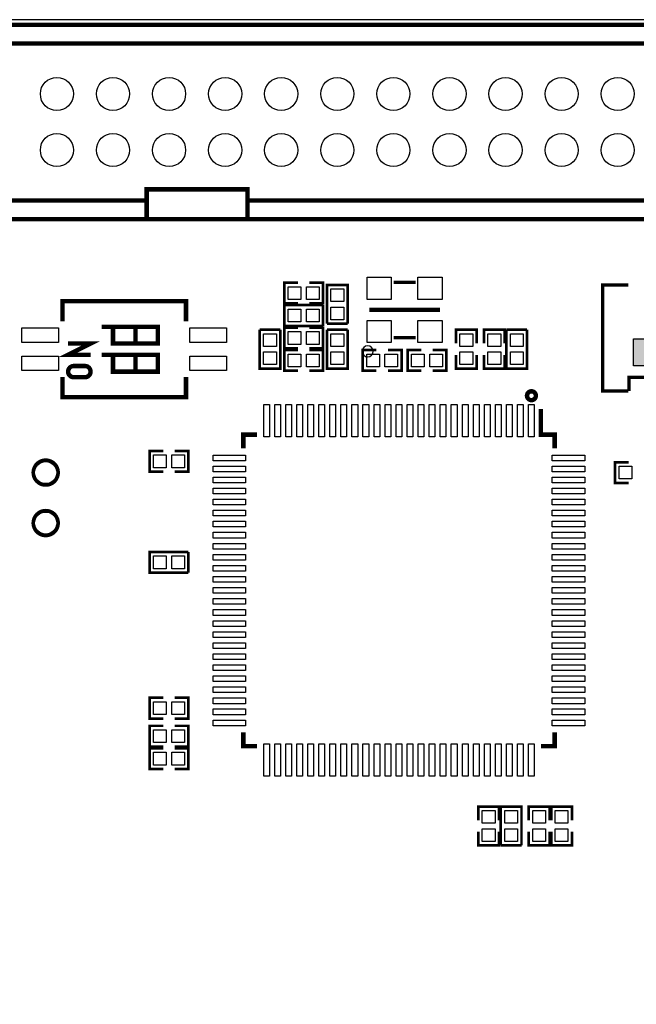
# Model space of a CAD drawing. Extents: x 0 to 145, y 0 to 99.
# Tile 10 of 17: x 65 to 93, y 53 to 98. Entities that reach past the tile are written whole.
import ezdxf

# ---------------------------------------------------------------- set-up
doc = ezdxf.new("R2010")
doc.units = 0
doc.header["$MEASUREMENT"] = 0
doc.layers.get('0').update_dxf_attribs({"linetype": 'CONTINUOUS'})
for name, color, linetype in [('OUTLINE', 7, 'CONTINUOUS'), ('SILKSCREEN_TOP', 7, 'CONTINUOUS'), ('SOLDERMASK_BOTTOM', 231, 'CONTINUOUS'), ('SOLDERMASK_TOP', 94, 'CONTINUOUS')]:
    doc.layers.add(name, color=color, linetype=linetype)

msp = doc.modelspace()

# ---------------------------------------------------------------- hatches: boundary and pattern name
at = {"linetype": 'Continuous'}
h = msp.add_hatch(color=256, dxfattribs=at)
h.set_gradient(color1=(0, 255, 255), color2=(0, 255, 255), tint=1)
h.paths.add_polyline_path([(5.71246, 90.21572), (6.9215, 90.21572), (6.9215, 91.42476), (5.71246, 91.42476)])
h.paths.add_polyline_path([(3.71348, 90.82024, 1), (4.92252, 90.82024, 1)])
h.paths.add_polyline_path([(2.92354, 90.82024, 1), (1.7145, 90.82024, 1)])
h.paths.add_polyline_path([(5.71246, 86.34476), (5.71246, 85.13572), (6.9215, 85.13572), (6.9215, 86.34476)])
h.paths.add_polyline_path([(4.92252, 85.74024, 1), (3.71348, 85.74024, 1)])
h.paths.add_polyline_path([(2.92354, 85.74024, 1), (1.7145, 85.74024, 1)])
h.paths.add_polyline_path([(18.49374, 95.90024, 1), (19.70278, 95.90024, 1)])
h.paths.add_polyline_path([(20.49272, 95.90024, 1), (21.70176, 95.90024, 1)])
h.paths.add_polyline_path([(22.49424, 95.90024, 1), (23.70328, 95.90024, 1)])
h.paths.add_polyline_path([(24.49322, 95.29572), (25.70226, 95.29572), (25.70226, 96.50476), (24.49322, 96.50476)])
h.paths.add_polyline_path([(36.7665, 95.90024, 1), (37.97554, 95.90024, 1)])
h.paths.add_polyline_path([(38.76548, 95.90024, 1), (39.97452, 95.90024, 1)])
h.paths.add_polyline_path([(40.76446, 95.29572), (41.9735, 95.29572), (41.9735, 96.50476), (40.76446, 96.50476)])
h.paths.add_polyline_path([(48.01743, 94.615, 1), (49.51857, 94.615, 1)])
h.paths.add_polyline_path([(50.55743, 94.615, 1), (52.05857, 94.615, 1)])
h.paths.add_polyline_path([(53.09743, 94.615, 1), (54.59857, 94.615, 1)])
h.paths.add_polyline_path([(55.63743, 94.615, 1), (57.13857, 94.615, 1)])
h.paths.add_polyline_path([(58.17743, 94.615, 1), (59.67857, 94.615, 1)])
h.paths.add_polyline_path([(58.17743, 92.075, 1), (59.67857, 92.075, 1)])
h.paths.add_polyline_path([(55.63743, 92.075, 1), (57.13857, 92.075, 1)])
h.paths.add_polyline_path([(53.09743, 92.075, 1), (54.59857, 92.075, 1)])
h.paths.add_polyline_path([(50.55743, 92.075, 1), (52.05857, 92.075, 1)])
h.paths.add_polyline_path([(48.01616, 91.32316), (49.5173, 91.32316), (49.5173, 92.8243), (48.01616, 92.8243)])
h.paths.add_polyline_path([(92.66174, 83.52028), (92.66174, 82.31124), (93.87078, 82.31124), (93.87078, 83.52028)])
h.paths.add_polyline_path([(95.86976, 82.91576, 1), (94.66072, 82.91576, 1)])
h.paths.add_polyline_path([(97.87128, 82.91576, 1), (96.66224, 82.91576, 1)])
h.paths.add_polyline_path([(99.87026, 82.91576, 1), (98.66122, 82.91576, 1)])
h.paths.add_polyline_path([(1.53924, 38.9255), (1.53924, 37.71646), (2.74828, 37.71646), (2.74828, 38.9255)])
h.paths.add_polyline_path([(2.74828, 36.322, 1), (1.53924, 36.322, 1)])
h.paths.add_polyline_path([(7.82828, 36.322, 1), (6.61924, 36.322, 1)])
h.paths.add_polyline_path([(6.61924, 38.9255), (6.61924, 37.71646), (7.82828, 37.71646), (7.82828, 38.9255)])
h.paths.add_polyline_path([(9.5885, 31.45028), (9.5885, 30.24124), (10.79754, 30.24124), (10.79754, 31.45028)])
h.paths.add_polyline_path([(12.79652, 30.84576, 1), (11.58748, 30.84576, 1)])
h.paths.add_polyline_path([(14.7955, 30.84576, 1), (13.58646, 30.84576, 1)])
h.paths.add_polyline_path([(9.63422, 26.1366), (9.63422, 24.57704), (11.19378, 24.57704), (11.19378, 26.1366)])
h.paths.add_polyline_path([(8.65378, 25.35682, 1), (7.09422, 25.35682, 1)])
h.paths.add_polyline_path([(8.65378, 17.73682, 1), (7.09422, 17.73682, 1)])
h.paths.add_polyline_path([(9.63422, 18.5166), (9.63422, 16.95704), (11.19378, 16.95704), (11.19378, 18.5166)])
h.paths.add_polyline_path([(9.63422, 11.1506), (9.63422, 9.59104), (11.19378, 9.59104), (11.19378, 11.1506)])
h.paths.add_polyline_path([(8.65378, 10.37082, 1), (7.09422, 10.37082, 1)])
h.paths.add_polyline_path([(8.65378, 2.49682, 1), (7.09422, 2.49682, 1)])
h.paths.add_polyline_path([(6.11378, 2.49682, 1), (4.55422, 2.49682, 1)])
h.paths.add_polyline_path([(2.01422, 3.2766), (2.01422, 1.71704), (3.57378, 1.71704), (3.57378, 3.2766)])
h.paths.add_polyline_path([(15.53972, 2.66954), (15.53972, 1.4605), (16.74876, 1.4605), (16.74876, 2.66954)])
h.paths.add_polyline_path([(16.74876, 4.064, 1), (15.53972, 4.064, 1)])
h.paths.add_polyline_path([(16.74876, 6.06298, 1), (15.53972, 6.06298, 1)])
h.paths.add_polyline_path([(21.82876, 6.06298, 1), (20.61972, 6.06298, 1)])
h.paths.add_polyline_path([(21.82876, 4.064, 1), (20.61972, 4.064, 1)])
h.paths.add_polyline_path([(20.61972, 2.66954), (20.61972, 1.4605), (21.82876, 1.4605), (21.82876, 2.66954)])
h.paths.add_polyline_path([(25.69972, 2.66954), (25.69972, 1.4605), (26.90876, 1.4605), (26.90876, 2.66954)])
h.paths.add_polyline_path([(26.90876, 4.064, 1), (25.69972, 4.064, 1)])
h.paths.add_polyline_path([(26.90876, 6.06298, 1), (25.69972, 6.06298, 1)])
h.paths.add_polyline_path([(35.32378, 2.75336, 1), (33.76422, 2.75336, 1)])
h.paths.add_polyline_path([(37.86378, 2.75336, 1), (36.30422, 2.75336, 1)])
h.paths.add_polyline_path([(40.40378, 2.75336, 1), (38.84422, 2.75336, 1)])
h.paths.add_polyline_path([(41.38422, 3.53314), (41.38422, 1.97358), (42.94378, 1.97358), (42.94378, 3.53314)])
h.paths.add_polyline_path([(29.6926, 34.30778), (29.6926, 32.74822), (31.25216, 32.74822), (31.25216, 34.30778)])
h.paths.add_polyline_path([(31.25216, 30.988, 1), (29.6926, 30.988, 1)])
h.paths.add_polyline_path([(31.25216, 28.448, 1), (29.6926, 28.448, 1)])
h.paths.add_polyline_path([(31.25216, 25.908, 1), (29.6926, 25.908, 1)])
h.paths.add_polyline_path([(31.25216, 23.368, 1), (29.6926, 23.368, 1)])
h.paths.add_polyline_path([(31.25216, 20.828, 1), (29.6926, 20.828, 1)])
h.paths.add_polyline_path([(29.6926, 19.06778), (29.6926, 17.50822), (31.25216, 17.50822), (31.25216, 19.06778)])
h.paths.add_polyline_path([(31.25216, 15.748, 1), (29.6926, 15.748, 1)])
h.paths.add_polyline_path([(38.87216, 15.748, 1), (37.3126, 15.748, 1)])
h.paths.add_polyline_path([(43.95216, 15.748, 1), (42.3926, 15.748, 1)])
h.paths.add_polyline_path([(47.25416, 15.748, 1), (45.6946, 15.748, 1)])
h.paths.add_polyline_path([(45.6946, 19.06778), (45.6946, 17.50822), (47.25416, 17.50822), (47.25416, 19.06778)])
h.paths.add_polyline_path([(43.95216, 18.288, 1), (42.3926, 18.288, 1)])
h.paths.add_polyline_path([(43.95216, 20.828, 1), (42.3926, 20.828, 1)])
h.paths.add_polyline_path([(43.95216, 23.368, 1), (42.3926, 23.368, 1)])
h.paths.add_polyline_path([(43.95216, 25.908, 1), (42.3926, 25.908, 1)])
h.paths.add_polyline_path([(43.95216, 28.448, 1), (42.3926, 28.448, 1)])
h.paths.add_polyline_path([(43.95216, 30.988, 1), (42.3926, 30.988, 1)])
h.paths.add_polyline_path([(43.95216, 33.528, 1), (42.3926, 33.528, 1)])
h.paths.add_polyline_path([(45.6946, 34.30778), (45.6946, 32.74822), (47.25416, 32.74822), (47.25416, 34.30778)])
h.paths.add_polyline_path([(47.25416, 30.988, 1), (45.6946, 30.988, 1)])
h.paths.add_polyline_path([(47.25416, 28.448, 1), (45.6946, 28.448, 1)])
h.paths.add_polyline_path([(47.25416, 25.908, 1), (45.6946, 25.908, 1)])
h.paths.add_polyline_path([(47.25416, 23.368, 1), (45.6946, 23.368, 1)])
h.paths.add_polyline_path([(47.25416, 20.828, 1), (45.6946, 20.828, 1)])
h.paths.add_polyline_path([(54.87416, 15.748, 1), (53.3146, 15.748, 1)])
h.paths.add_polyline_path([(59.95416, 15.748, 1), (58.3946, 15.748, 1)])
h.paths.add_polyline_path([(59.95416, 18.288, 1), (58.3946, 18.288, 1)])
h.paths.add_polyline_path([(59.95416, 20.828, 1), (58.3946, 20.828, 1)])
h.paths.add_polyline_path([(59.95416, 23.368, 1), (58.3946, 23.368, 1)])
h.paths.add_polyline_path([(59.95416, 25.908, 1), (58.3946, 25.908, 1)])
h.paths.add_polyline_path([(59.95416, 28.448, 1), (58.3946, 28.448, 1)])
h.paths.add_polyline_path([(59.95416, 30.988, 1), (58.3946, 30.988, 1)])
h.paths.add_polyline_path([(59.95416, 33.528, 1), (58.3946, 33.528, 1)])
h.paths.add_polyline_path([(61.6966, 34.30778), (61.6966, 32.74822), (63.25616, 32.74822), (63.25616, 34.30778)])
h.paths.add_polyline_path([(63.25616, 30.988, 1), (61.6966, 30.988, 1)])
h.paths.add_polyline_path([(63.25616, 28.448, 1), (61.6966, 28.448, 1)])
h.paths.add_polyline_path([(63.25616, 25.908, 1), (61.6966, 25.908, 1)])
h.paths.add_polyline_path([(63.25616, 23.368, 1), (61.6966, 23.368, 1)])
h.paths.add_polyline_path([(63.25616, 20.828, 1), (61.6966, 20.828, 1)])
h.paths.add_polyline_path([(61.6966, 19.06778), (61.6966, 17.50822), (63.25616, 17.50822), (63.25616, 19.06778)])
h.paths.add_polyline_path([(63.25616, 15.748, 1), (61.6966, 15.748, 1)])
h.paths.add_polyline_path([(70.87616, 15.748, 1), (69.3166, 15.748, 1)])
h.paths.add_polyline_path([(75.95616, 15.748, 1), (74.3966, 15.748, 1)])
h.paths.add_polyline_path([(75.95616, 18.288, 1), (74.3966, 18.288, 1)])
h.paths.add_polyline_path([(75.95616, 20.828, 1), (74.3966, 20.828, 1)])
h.paths.add_polyline_path([(75.95616, 23.368, 1), (74.3966, 23.368, 1)])
h.paths.add_polyline_path([(75.95616, 25.908, 1), (74.3966, 25.908, 1)])
h.paths.add_polyline_path([(75.95616, 28.448, 1), (74.3966, 28.448, 1)])
h.paths.add_polyline_path([(75.95616, 30.988, 1), (74.3966, 30.988, 1)])
h.paths.add_polyline_path([(75.95616, 33.528, 1), (74.3966, 33.528, 1)])
h.paths.add_polyline_path([(77.6986, 34.30778), (77.6986, 32.74822), (79.25816, 32.74822), (79.25816, 34.30778)])
h.paths.add_polyline_path([(79.25816, 30.988, 1), (77.6986, 30.988, 1)])
h.paths.add_polyline_path([(79.25816, 28.448, 1), (77.6986, 28.448, 1)])
h.paths.add_polyline_path([(79.25816, 25.908, 1), (77.6986, 25.908, 1)])
h.paths.add_polyline_path([(79.25816, 23.368, 1), (77.6986, 23.368, 1)])
h.paths.add_polyline_path([(79.25816, 20.828, 1), (77.6986, 20.828, 1)])
h.paths.add_polyline_path([(77.6986, 19.06778), (77.6986, 17.50822), (79.25816, 17.50822), (79.25816, 19.06778)])
h.paths.add_polyline_path([(79.25816, 15.748, 1), (77.6986, 15.748, 1)])
h.paths.add_polyline_path([(86.87816, 15.748, 1), (85.3186, 15.748, 1)])
h.paths.add_polyline_path([(91.95816, 15.748, 1), (90.3986, 15.748, 1)])
h.paths.add_polyline_path([(91.95816, 18.288, 1), (90.3986, 18.288, 1)])
h.paths.add_polyline_path([(91.95816, 20.828, 1), (90.3986, 20.828, 1)])
h.paths.add_polyline_path([(91.95816, 23.368, 1), (90.3986, 23.368, 1)])
h.paths.add_polyline_path([(91.95816, 25.908, 1), (90.3986, 25.908, 1)])
h.paths.add_polyline_path([(91.95816, 28.448, 1), (90.3986, 28.448, 1)])
h.paths.add_polyline_path([(91.95816, 30.988, 1), (90.3986, 30.988, 1)])
h.paths.add_polyline_path([(91.95816, 33.528, 1), (90.3986, 33.528, 1)])
h.paths.add_polyline_path([(93.7006, 34.30778), (93.7006, 32.74822), (95.26016, 32.74822), (95.26016, 34.30778)])
h.paths.add_polyline_path([(95.26016, 30.988, 1), (93.7006, 30.988, 1)])
h.paths.add_polyline_path([(95.26016, 28.448, 1), (93.7006, 28.448, 1)])
h.paths.add_polyline_path([(95.26016, 25.908, 1), (93.7006, 25.908, 1)])
h.paths.add_polyline_path([(95.26016, 23.368, 1), (93.7006, 23.368, 1)])
h.paths.add_polyline_path([(95.26016, 20.828, 1), (93.7006, 20.828, 1)])
h.paths.add_polyline_path([(93.7006, 19.06778), (93.7006, 17.50822), (95.26016, 17.50822), (95.26016, 19.06778)])
h.paths.add_polyline_path([(95.26016, 15.748, 1), (93.7006, 15.748, 1)])
h.paths.add_polyline_path([(107.96016, 33.528, 1), (106.4006, 33.528, 1)])
h.paths.add_polyline_path([(107.96016, 30.988, 1), (106.4006, 30.988, 1)])
h.paths.add_polyline_path([(107.96016, 28.448, 1), (106.4006, 28.448, 1)])
h.paths.add_polyline_path([(107.96016, 25.908, 1), (106.4006, 25.908, 1)])
h.paths.add_polyline_path([(107.96016, 23.368, 1), (106.4006, 23.368, 1)])
h.paths.add_polyline_path([(107.96016, 20.828, 1), (106.4006, 20.828, 1)])
h.paths.add_polyline_path([(107.96016, 18.288, 1), (106.4006, 18.288, 1)])
h.paths.add_polyline_path([(107.96016, 15.748, 1), (106.4006, 15.748, 1)])
h.paths.add_polyline_path([(102.88016, 15.748, 1), (101.3206, 15.748, 1)])
h.paths.add_polyline_path([(51.32578, 2.75336, 1), (49.76622, 2.75336, 1)])
h.paths.add_polyline_path([(53.86578, 2.75336, 1), (52.30622, 2.75336, 1)])
h.paths.add_polyline_path([(56.40578, 2.75336, 1), (54.84622, 2.75336, 1)])
h.paths.add_polyline_path([(57.38622, 3.53314), (57.38622, 1.97358), (58.94578, 1.97358), (58.94578, 3.53314)])
h.paths.add_polyline_path([(67.32778, 2.75336, 1), (65.76822, 2.75336, 1)])
h.paths.add_polyline_path([(69.86778, 2.75336, 1), (68.30822, 2.75336, 1)])
h.paths.add_polyline_path([(72.40778, 2.75336, 1), (70.84822, 2.75336, 1)])
h.paths.add_polyline_path([(73.38822, 3.53314), (73.38822, 1.97358), (74.94778, 1.97358), (74.94778, 3.53314)])
h.paths.add_polyline_path([(83.32978, 2.75336, 1), (81.77022, 2.75336, 1)])
h.paths.add_polyline_path([(85.86978, 2.75336, 1), (84.31022, 2.75336, 1)])
h.paths.add_polyline_path([(88.40978, 2.75336, 1), (86.85022, 2.75336, 1)])
h.paths.add_polyline_path([(89.39022, 3.53314), (89.39022, 1.97358), (90.94978, 1.97358), (90.94978, 3.53314)])
h.paths.add_polyline_path([(99.33178, 2.75336, 1), (97.77222, 2.75336, 1)])
h.paths.add_polyline_path([(101.87178, 2.75336, 1), (100.31222, 2.75336, 1)])
h.paths.add_polyline_path([(104.41178, 2.75336, 1), (102.85222, 2.75336, 1)])
h.paths.add_polyline_path([(105.39222, 3.53314), (105.39222, 1.97358), (106.95178, 1.97358), (106.95178, 3.53314)])
h.paths.add_polyline_path([(112.75314, 2.54, 1), (111.19358, 2.54, 1)])
h.paths.add_polyline_path([(112.75314, 5.08, 1), (111.19358, 5.08, 1)])
h.paths.add_polyline_path([(112.75314, 7.62, 1), (111.19358, 7.62, 1)])
h.paths.add_polyline_path([(111.19358, 10.93978), (111.19358, 9.38022), (112.75314, 9.38022), (112.75314, 10.93978)])
h.paths.add_polyline_path([(116.85524, 10.95502), (116.85524, 9.74598), (118.06428, 9.74598), (118.06428, 10.95502)])
h.paths.add_polyline_path([(118.06428, 8.34898, 1), (116.85524, 8.34898, 1)])
h.paths.add_polyline_path([(118.06428, 6.35, 1), (116.85524, 6.35, 1)])
h.paths.add_polyline_path([(118.06428, 4.35102, 1), (116.85524, 4.35102, 1)])
h.paths.add_polyline_path([(118.06428, 2.3495, 1), (116.85524, 2.3495, 1)])
h.paths.add_polyline_path([(134.6454, 6.62178), (134.6454, 5.06222), (136.20496, 5.06222), (136.20496, 6.62178)])
h.paths.add_polyline_path([(136.20496, 8.382, 1), (134.6454, 8.382, 1)])
h.paths.add_polyline_path([(136.20496, 10.922, 1), (134.6454, 10.922, 1)])
h.paths.add_polyline_path([(134.6454, 41.41978), (134.6454, 39.86022), (136.20496, 39.86022), (136.20496, 41.41978)])
h.paths.add_polyline_path([(136.20496, 43.18, 1), (134.6454, 43.18, 1)])
h.paths.add_polyline_path([(136.20496, 45.72, 1), (134.6454, 45.72, 1)])
h.paths.add_polyline_path([(133.2865, 55.38724, 1), (132.07746, 55.38724, 1)])
h.paths.add_polyline_path([(133.2865, 57.38876, 1), (132.07746, 57.38876, 1)])
h.paths.add_polyline_path([(32.13354, 38.24224, 1), (30.9245, 38.24224, 1)])
h.paths.add_polyline_path([(34.13252, 38.24224, 1), (32.92348, 38.24224, 1)])
h.paths.add_polyline_path([(34.92246, 38.84676), (34.92246, 37.63772), (36.1315, 37.63772), (36.1315, 38.84676)])
h.paths.add_polyline_path([(48.13554, 38.24224, 1), (46.9265, 38.24224, 1)])
h.paths.add_polyline_path([(50.13452, 38.24224, 1), (48.92548, 38.24224, 1)])
h.paths.add_polyline_path([(50.92446, 38.84676), (50.92446, 37.63772), (52.1335, 37.63772), (52.1335, 38.84676)])
h.paths.add_polyline_path([(35.24504, 47.8155), (35.24504, 46.1645), (36.89604, 46.1645), (36.89604, 47.8155)])
h.paths.add_polyline_path([(34.35604, 46.99, 1), (32.70504, 46.99, 1)])
h.paths.add_polyline_path([(31.81604, 46.99, 1), (30.16504, 46.99, 1)])
h.paths.add_polyline_path([(96.20186, 95.4405), (97.85922, 95.4405), (97.85922, 96.5835), (96.20186, 96.5835)], flags=9)
h.paths.add_polyline_path([(96.13096, 89.8525), (97.93012, 89.8525), (97.93012, 90.9955), (96.13096, 90.9955)], flags=9)
h.paths.add_polyline_path([(48.29387, 95.6945), (49.24213, 95.6945), (49.24213, 96.8375), (48.29387, 96.8375)], flags=9)
h.paths.add_polyline_path([(48.43568, 89.8525), (49.10032, 89.8525), (49.10032, 90.9955), (48.43568, 90.9955)], flags=9)

# ---------------------------------------------------------------- linework, layer by layer
at = {"layer": 'OUTLINE'}
msp.add_lwpolyline([(0.01778, 97.97796), (0.01778, -0.02286), (138.01852, -0.02286), (138.01852, 97.97796)], close=True, dxfattribs=at)
at = {"layer": 'SILKSCREEN_TOP'}
for points, const_width in [([(43.69816, 88.94572), (43.69816, 97.74428), (102.09784, 97.74428), (102.09784, 88.94572), (43.69816, 88.94572)], 0.20066), ([(70.612, 89.789), (44.45, 89.789), (44.45, 96.901), (101.346, 96.901)], 0.20066), ([(101.346, 96.901), (101.346, 89.789), (75.184, 89.789)], 0.20066), ([(70.612, 89.027), (70.612, 90.297), (75.184, 90.297), (75.184, 89.027)], 0.20066), ([(77.46492, 86.0679), (76.84516, 86.0679), (76.84516, 85.1281), (77.46492, 85.1281)], 0.11938), ([(77.98308, 86.0679), (78.60284, 86.0679), (78.60284, 85.1281), (77.98308, 85.1281)], 0.11938), ([(81.79562, 86.08568), (82.79638, 86.08568)], 0.14986), ([(78.7781, 84.21116), (78.7781, 85.96884), (79.7179, 85.96884), (79.7179, 84.21116)], 0.11938), ([(92.43568, 85.9663), (91.26474, 85.9663), (91.26474, 81.1657), (92.43568, 81.1657)], 0.14986), ([(72.39508, 84.31784), (72.39508, 85.22716), (66.79692, 85.22716), (66.79692, 84.31784)], 0.20066), ([(78.60284, 84.1121), (76.84516, 84.1121), (76.84516, 85.0519), (78.60284, 85.0519)], 0.11938), ([(78.60284, 84.1121), (78.60284, 85.0519)], 0.11938), ([(83.8962, 84.836), (80.6958, 84.836)], 0.20066), ([(78.7781, 84.21116), (79.7179, 84.21116)], 0.11938), ([(68.58, 84.074), (71.12, 84.074), (71.12, 83.312), (69.088, 83.312), (69.088, 84.074)], 0.20066), ([(70.104, 83.312), (70.104, 84.074)], 0.20066), ([(76.6699, 83.93684), (75.7301, 83.93684)], 0.11938), ([(76.6699, 83.93684), (76.6699, 82.17916), (75.7301, 82.17916), (75.7301, 83.93684)], 0.11938), ([(77.46492, 83.0961), (76.84516, 83.0961), (76.84516, 84.0359), (77.46492, 84.0359)], 0.11938), ([(77.98308, 83.0961), (78.60284, 83.0961), (78.60284, 84.0359), (77.98308, 84.0359)], 0.11938), ([(79.7179, 83.93684), (78.7781, 83.93684)], 0.11938), ([(79.7179, 83.93684), (79.7179, 82.17916), (78.7781, 82.17916), (78.7781, 83.93684)], 0.11938), ([(85.5599, 83.31708), (85.5599, 83.93684), (84.6201, 83.93684), (84.6201, 83.31708)], 0.11938), ([(86.8299, 83.31708), (86.8299, 83.93684), (85.8901, 83.93684), (85.8901, 83.31708)], 0.11938), ([(87.8459, 83.93684), (86.9061, 83.93684)], 0.11938), ([(87.8459, 83.93684), (87.8459, 82.17916), (86.9061, 82.17916), (86.9061, 83.93684)], 0.11938), ([(68.072, 82.804), (67.056, 82.804), (68.072, 83.312), (67.056, 83.312)], 0.20066), ([(81.79562, 83.58632), (82.79638, 83.58632)], 0.14986), ([(77.46492, 82.0801), (76.84516, 82.0801), (76.84516, 83.0199), (77.46492, 83.0199)], 0.11938), ([(77.98308, 82.0801), (78.60284, 82.0801), (78.60284, 83.0199), (77.98308, 83.0199)], 0.11938), ([(81.02092, 83.0199), (80.40116, 83.0199), (80.40116, 82.0801), (81.02092, 82.0801)], 0.11938), ([(81.53908, 83.0199), (82.15884, 83.0199), (82.15884, 82.0801), (81.53908, 82.0801)], 0.11938), ([(83.05292, 82.0801), (82.43316, 82.0801), (82.43316, 83.0199), (83.05292, 83.0199)], 0.11938), ([(83.57108, 82.0801), (84.19084, 82.0801), (84.19084, 83.0199), (83.57108, 83.0199)], 0.11938), ([(68.58, 82.804), (71.12, 82.804), (71.12, 82.042), (69.088, 82.042), (69.088, 82.804)], 0.20066), ([(70.104, 82.804), (70.104, 82.042)], 0.20066), ([(85.5599, 82.79892), (85.5599, 82.17916), (84.6201, 82.17916), (84.6201, 82.79892)], 0.11938), ([(86.8299, 82.79892), (86.8299, 82.17916), (85.8901, 82.17916), (85.8901, 82.79892)], 0.11938), ([(67.31, 82.296), (67.818, 82.296)], 0.20066), ([(72.39508, 81.79816), (72.39508, 80.88884), (66.79692, 80.88884), (66.79692, 81.79816)], 0.20066), ([(67.31, 81.788), (67.818, 81.788)], 0.20066), ([(100.076, 81.1657), (100.076, 81.788), (92.456, 81.788), (92.456, 81.1657)], 0.14986), ([(88.47074, 80.35036), (88.47074, 79.18704), (89.09304, 79.18704), (89.09304, 78.56474)], 0.20066), ([(75.61326, 79.18704), (74.99096, 79.18704), (74.99096, 78.56474)], 0.20066), ([(71.36892, 78.4479), (70.74916, 78.4479), (70.74916, 77.5081), (71.36892, 77.5081)], 0.11938), ([(71.88708, 78.4479), (72.50684, 78.4479), (72.50684, 77.5081), (71.88708, 77.5081)], 0.11938), ([(92.45092, 77.0001), (91.83116, 77.0001), (91.83116, 77.9399), (92.45092, 77.9399)], 0.11938), ([(72.50684, 72.9361), (70.74916, 72.9361), (70.74916, 73.8759), (72.50684, 73.8759)], 0.11938), ([(72.50684, 72.9361), (72.50684, 73.8759)], 0.11938), ([(71.36892, 67.2719), (70.74916, 67.2719), (70.74916, 66.3321), (71.36892, 66.3321)], 0.11938), ([(71.88708, 67.2719), (72.50684, 67.2719), (72.50684, 66.3321), (71.88708, 66.3321)], 0.11938), ([(71.36892, 66.0019), (70.74916, 66.0019), (70.74916, 65.0621), (71.36892, 65.0621)], 0.11938), ([(71.88708, 66.0019), (72.50684, 66.0019), (72.50684, 65.0621), (71.88708, 65.0621)], 0.11938), ([(75.61326, 65.08496), (74.99096, 65.08496), (74.99096, 65.70726)], 0.20066), ([(88.47074, 65.08496), (89.09304, 65.08496), (89.09304, 65.70726)], 0.20066), ([(71.36892, 64.9859), (70.74916, 64.9859), (70.74916, 64.0461), (71.36892, 64.0461)], 0.11938), ([(71.88708, 64.9859), (72.50684, 64.9859), (72.50684, 64.0461), (71.88708, 64.0461)], 0.11938), ([(85.6361, 61.72708), (85.6361, 62.34684), (86.5759, 62.34684), (86.5759, 61.72708)], 0.11938), ([(86.6521, 60.58916), (86.6521, 62.34684), (87.5919, 62.34684), (87.5919, 60.58916)], 0.11938), ([(87.9221, 61.72708), (87.9221, 62.34684), (88.8619, 62.34684), (88.8619, 61.72708)], 0.11938), ([(88.9381, 61.72708), (88.9381, 62.34684), (89.8779, 62.34684), (89.8779, 61.72708)], 0.11938), ([(85.6361, 61.20892), (85.6361, 60.58916), (86.5759, 60.58916), (86.5759, 61.20892)], 0.11938), ([(87.9221, 61.20892), (87.9221, 60.58916), (88.8619, 60.58916), (88.8619, 61.20892)], 0.11938), ([(88.9381, 61.20892), (88.9381, 60.58916), (89.8779, 60.58916), (89.8779, 61.20892)], 0.11938), ([(86.6521, 60.58916), (87.5919, 60.58916)], 0.11938)]:
    msp.add_lwpolyline(points, dxfattribs=dict(at, const_width=const_width))
msp.add_lwpolyline([(80.87106, 82.96148, 1), (80.37094, 82.96052, 1)], format="xyb", close=True, dxfattribs=at)
for points, const_width in [([(67.31, 81.788, -1), (67.31, 82.296)], 0.20066), ([(67.818, 81.788, 1), (67.818, 82.296)], 0.20066), ([(88.24214, 80.9498, 0.999668), (87.84082, 80.95234, 1.000332), (88.24214, 80.9498)], 0.20066), ([(66.60896, 77.47, 1), (65.47104, 77.47, 1), (66.60896, 77.47)], 0.1524), ([(66.60896, 75.184, 1), (65.47104, 75.184, 1), (66.60896, 75.184)], 0.1524)]:
    msp.add_lwpolyline(points, format="xyb", dxfattribs=dict(at, const_width=const_width))
at = {"layer": 'SOLDERMASK_BOTTOM'}
msp.add_lwpolyline([(92.66174, 83.52028), (93.87078, 83.52028), (93.87078, 82.31124), (92.66174, 82.31124)], close=True, dxfattribs=at)
for centre in [(66.548, 94.615), (69.088, 94.615), (71.628, 94.615), (74.168, 94.615), (76.708, 94.615), (79.248, 94.615), (81.788, 94.615), (84.328, 94.615), (86.868, 94.615), (89.408, 94.615), (91.948, 94.615), (66.548, 92.075), (69.088, 92.075), (71.628, 92.075), (74.168, 92.075), (76.708, 92.075), (79.248, 92.075), (81.788, 92.075), (84.328, 92.075), (86.868, 92.075), (89.408, 92.075), (91.948, 92.075)]:
    msp.add_circle(centre, 0.75057, dxfattribs=at)
at = {"layer": 'SOLDERMASK_TOP'}
for points in [[(80.59547, 86.31174), (81.69529, 86.31174), (81.69529, 85.31098), (80.59547, 85.31098)], [(82.89671, 86.31174), (83.99653, 86.31174), (83.99653, 85.31098), (82.89671, 85.31098)], [(77.59954, 85.88756), (77.59954, 85.30844), (77.0255, 85.30844), (77.0255, 85.88756)], [(77.84846, 85.30844), (77.84846, 85.88756), (78.4225, 85.88756), (78.4225, 85.30844)], [(79.53756, 85.21446), (78.95844, 85.21446), (78.95844, 85.7885), (79.53756, 85.7885)], [(77.59954, 84.87156), (77.59954, 84.29244), (77.0255, 84.29244), (77.0255, 84.87156)], [(77.84846, 84.29244), (77.84846, 84.87156), (78.4225, 84.87156), (78.4225, 84.29244)], [(78.95844, 84.96554), (79.53756, 84.96554), (79.53756, 84.3915), (78.95844, 84.3915)], [(81.69529, 83.36026), (80.59547, 83.36026), (80.59547, 84.36102), (81.69529, 84.36102)], [(83.99653, 83.36026), (82.89671, 83.36026), (82.89671, 84.36102), (83.99653, 84.36102)], [(66.62293, 84.01812), (66.62293, 83.36788), (64.96431, 83.36788), (64.96431, 84.01812)], [(72.5678, 83.36788), (72.5678, 84.01812), (74.22642, 84.01812), (74.22642, 83.36788)], [(77.59954, 83.85556), (77.59954, 83.27644), (77.0255, 83.27644), (77.0255, 83.85556)], [(77.84846, 83.27644), (77.84846, 83.85556), (78.4225, 83.85556), (78.4225, 83.27644)], [(76.48956, 83.18246), (75.91044, 83.18246), (75.91044, 83.7565), (76.48956, 83.7565)], [(79.53756, 83.18246), (78.95844, 83.18246), (78.95844, 83.7565), (79.53756, 83.7565)], [(85.37956, 83.18246), (84.80044, 83.18246), (84.80044, 83.7565), (85.37956, 83.7565)], [(86.64956, 83.18246), (86.07044, 83.18246), (86.07044, 83.7565), (86.64956, 83.7565)], [(87.66556, 83.18246), (87.08644, 83.18246), (87.08644, 83.7565), (87.66556, 83.7565)], [(92.66174, 83.52028), (93.87078, 83.52028), (93.87078, 82.31124), (92.66174, 82.31124)], [(75.91044, 82.93354), (76.48956, 82.93354), (76.48956, 82.3595), (75.91044, 82.3595)], [(78.95844, 82.93354), (79.53756, 82.93354), (79.53756, 82.3595), (78.95844, 82.3595)], [(84.80044, 82.93354), (85.37956, 82.93354), (85.37956, 82.3595), (84.80044, 82.3595)], [(86.07044, 82.93354), (86.64956, 82.93354), (86.64956, 82.3595), (86.07044, 82.3595)], [(87.08644, 82.93354), (87.66556, 82.93354), (87.66556, 82.3595), (87.08644, 82.3595)], [(66.62293, 82.74812), (66.62293, 82.09788), (64.96431, 82.09788), (64.96431, 82.74812)], [(72.5678, 82.09788), (72.5678, 82.74812), (74.22642, 82.74812), (74.22642, 82.09788)], [(77.59954, 82.83956), (77.59954, 82.26044), (77.0255, 82.26044), (77.0255, 82.83956)], [(77.84846, 82.26044), (77.84846, 82.83956), (78.4225, 82.83956), (78.4225, 82.26044)], [(81.15554, 82.83956), (81.15554, 82.26044), (80.5815, 82.26044), (80.5815, 82.83956)], [(81.40446, 82.26044), (81.40446, 82.83956), (81.9785, 82.83956), (81.9785, 82.26044)], [(83.18754, 82.83956), (83.18754, 82.26044), (82.6135, 82.26044), (82.6135, 82.83956)], [(83.43646, 82.26044), (83.43646, 82.83956), (84.0105, 82.83956), (84.0105, 82.26044)], [(75.91298, 80.55229), (76.17206, 80.55229), (76.17206, 79.08163), (75.91298, 79.08163)], [(76.41336, 80.55229), (76.67244, 80.55229), (76.67244, 79.08163), (76.41336, 79.08163)], [(76.9112, 80.55229), (77.17028, 80.55229), (77.17028, 79.08163), (76.9112, 79.08163)], [(77.41158, 80.55229), (77.67066, 80.55229), (77.67066, 79.08163), (77.41158, 79.08163)], [(77.91196, 80.55229), (78.17104, 80.55229), (78.17104, 79.08163), (77.91196, 79.08163)], [(78.41234, 80.55229), (78.67142, 80.55229), (78.67142, 79.08163), (78.41234, 79.08163)], [(78.91272, 80.55229), (79.1718, 80.55229), (79.1718, 79.08163), (78.91272, 79.08163)], [(79.4131, 80.55229), (79.67218, 80.55229), (79.67218, 79.08163), (79.4131, 79.08163)], [(79.91348, 80.55229), (80.17256, 80.55229), (80.17256, 79.08163), (79.91348, 79.08163)], [(80.41132, 80.55229), (80.6704, 80.55229), (80.6704, 79.08163), (80.41132, 79.08163)], [(80.9117, 80.55229), (81.17078, 80.55229), (81.17078, 79.08163), (80.9117, 79.08163)], [(81.41208, 80.55229), (81.67116, 80.55229), (81.67116, 79.08163), (81.41208, 79.08163)], [(81.91246, 80.55229), (82.17154, 80.55229), (82.17154, 79.08163), (81.91246, 79.08163)], [(82.41284, 80.55229), (82.67192, 80.55229), (82.67192, 79.08163), (82.41284, 79.08163)], [(82.91322, 80.55229), (83.1723, 80.55229), (83.1723, 79.08163), (82.91322, 79.08163)], [(83.4136, 80.55229), (83.67268, 80.55229), (83.67268, 79.08163), (83.4136, 79.08163)], [(83.91144, 80.55229), (84.17052, 80.55229), (84.17052, 79.08163), (83.91144, 79.08163)], [(84.41182, 80.55229), (84.6709, 80.55229), (84.6709, 79.08163), (84.41182, 79.08163)], [(84.9122, 80.55229), (85.17128, 80.55229), (85.17128, 79.08163), (84.9122, 79.08163)], [(85.41258, 80.55229), (85.67166, 80.55229), (85.67166, 79.08163), (85.41258, 79.08163)], [(85.91296, 80.55229), (86.17204, 80.55229), (86.17204, 79.08163), (85.91296, 79.08163)], [(86.41334, 80.55229), (86.67242, 80.55229), (86.67242, 79.08163), (86.41334, 79.08163)], [(86.91372, 80.55229), (87.1728, 80.55229), (87.1728, 79.08163), (86.91372, 79.08163)], [(87.41156, 80.55229), (87.67064, 80.55229), (87.67064, 79.08163), (87.41156, 79.08163)], [(87.91194, 80.55229), (88.17102, 80.55229), (88.17102, 79.08163), (87.91194, 79.08163)], [(71.50354, 78.26756), (71.50354, 77.68844), (70.9295, 77.68844), (70.9295, 78.26756)], [(71.75246, 77.68844), (71.75246, 78.26756), (72.3265, 78.26756), (72.3265, 77.68844)], [(75.09637, 78.26502), (75.09637, 78.00594), (73.62571, 78.00594), (73.62571, 78.26502)], [(90.45829, 78.26502), (90.45829, 78.00594), (88.98763, 78.00594), (88.98763, 78.26502)], [(75.09637, 77.76464), (75.09637, 77.50556), (73.62571, 77.50556), (73.62571, 77.76464)], [(90.45829, 77.76464), (90.45829, 77.50556), (88.98763, 77.50556), (88.98763, 77.76464)], [(92.58554, 77.75956), (92.58554, 77.18044), (92.0115, 77.18044), (92.0115, 77.75956)], [(75.09637, 77.2668), (75.09637, 77.00772), (73.62571, 77.00772), (73.62571, 77.2668)], [(90.45829, 77.2668), (90.45829, 77.00772), (88.98763, 77.00772), (88.98763, 77.2668)], [(75.09637, 76.76642), (75.09637, 76.50734), (73.62571, 76.50734), (73.62571, 76.76642)], [(90.45829, 76.76642), (90.45829, 76.50734), (88.98763, 76.50734), (88.98763, 76.76642)], [(75.09637, 76.26604), (75.09637, 76.00696), (73.62571, 76.00696), (73.62571, 76.26604)], [(90.45829, 76.26604), (90.45829, 76.00696), (88.98763, 76.00696), (88.98763, 76.26604)], [(75.09637, 75.76566), (75.09637, 75.50658), (73.62571, 75.50658), (73.62571, 75.76566)], [(90.45829, 75.76566), (90.45829, 75.50658), (88.98763, 75.50658), (88.98763, 75.76566)], [(75.09637, 75.26528), (75.09637, 75.0062), (73.62571, 75.0062), (73.62571, 75.26528)], [(90.45829, 75.26528), (90.45829, 75.0062), (88.98763, 75.0062), (88.98763, 75.26528)], [(75.09637, 74.7649), (75.09637, 74.50582), (73.62571, 74.50582), (73.62571, 74.7649)], [(90.45829, 74.7649), (90.45829, 74.50582), (88.98763, 74.50582), (88.98763, 74.7649)], [(75.09637, 74.26452), (75.09637, 74.00544), (73.62571, 74.00544), (73.62571, 74.26452)], [(90.45829, 74.26452), (90.45829, 74.00544), (88.98763, 74.00544), (88.98763, 74.26452)], [(71.50354, 73.69556), (71.50354, 73.11644), (70.9295, 73.11644), (70.9295, 73.69556)], [(71.75246, 73.11644), (71.75246, 73.69556), (72.3265, 73.69556), (72.3265, 73.11644)], [(75.09637, 73.76668), (75.09637, 73.5076), (73.62571, 73.5076), (73.62571, 73.76668)], [(90.45829, 73.76668), (90.45829, 73.5076), (88.98763, 73.5076), (88.98763, 73.76668)], [(75.09637, 73.2663), (75.09637, 73.00722), (73.62571, 73.00722), (73.62571, 73.2663)], [(90.45829, 73.2663), (90.45829, 73.00722), (88.98763, 73.00722), (88.98763, 73.2663)], [(75.09637, 72.76592), (75.09637, 72.50684), (73.62571, 72.50684), (73.62571, 72.76592)], [(90.45829, 72.76592), (90.45829, 72.50684), (88.98763, 72.50684), (88.98763, 72.76592)], [(75.09637, 72.26554), (75.09637, 72.00646), (73.62571, 72.00646), (73.62571, 72.26554)], [(90.45829, 72.26554), (90.45829, 72.00646), (88.98763, 72.00646), (88.98763, 72.26554)], [(75.09637, 71.76516), (75.09637, 71.50608), (73.62571, 71.50608), (73.62571, 71.76516)], [(90.45829, 71.76516), (90.45829, 71.50608), (88.98763, 71.50608), (88.98763, 71.76516)], [(75.09637, 71.26478), (75.09637, 71.0057), (73.62571, 71.0057), (73.62571, 71.26478)], [(90.45829, 71.26478), (90.45829, 71.0057), (88.98763, 71.0057), (88.98763, 71.26478)], [(75.09637, 70.7644), (75.09637, 70.50532), (73.62571, 70.50532), (73.62571, 70.7644)], [(90.45829, 70.7644), (90.45829, 70.50532), (88.98763, 70.50532), (88.98763, 70.7644)], [(75.09637, 70.26656), (75.09637, 70.00748), (73.62571, 70.00748), (73.62571, 70.26656)], [(90.45829, 70.26656), (90.45829, 70.00748), (88.98763, 70.00748), (88.98763, 70.26656)], [(75.09637, 69.76618), (75.09637, 69.5071), (73.62571, 69.5071), (73.62571, 69.76618)], [(90.45829, 69.76618), (90.45829, 69.5071), (88.98763, 69.5071), (88.98763, 69.76618)], [(75.09637, 69.2658), (75.09637, 69.00672), (73.62571, 69.00672), (73.62571, 69.2658)], [(90.45829, 69.2658), (90.45829, 69.00672), (88.98763, 69.00672), (88.98763, 69.2658)], [(75.09637, 68.76542), (75.09637, 68.50634), (73.62571, 68.50634), (73.62571, 68.76542)], [(90.45829, 68.76542), (90.45829, 68.50634), (88.98763, 68.50634), (88.98763, 68.76542)], [(75.09637, 68.26504), (75.09637, 68.00596), (73.62571, 68.00596), (73.62571, 68.26504)], [(90.45829, 68.26504), (90.45829, 68.00596), (88.98763, 68.00596), (88.98763, 68.26504)], [(75.09637, 67.76466), (75.09637, 67.50558), (73.62571, 67.50558), (73.62571, 67.76466)], [(90.45829, 67.76466), (90.45829, 67.50558), (88.98763, 67.50558), (88.98763, 67.76466)], [(71.50354, 67.09156), (71.50354, 66.51244), (70.9295, 66.51244), (70.9295, 67.09156)], [(71.75246, 66.51244), (71.75246, 67.09156), (72.3265, 67.09156), (72.3265, 66.51244)], [(75.09637, 67.26428), (75.09637, 67.0052), (73.62571, 67.0052), (73.62571, 67.26428)], [(90.45829, 67.26428), (90.45829, 67.0052), (88.98763, 67.0052), (88.98763, 67.26428)], [(75.09637, 66.76644), (75.09637, 66.50736), (73.62571, 66.50736), (73.62571, 66.76644)], [(90.45829, 66.76644), (90.45829, 66.50736), (88.98763, 66.50736), (88.98763, 66.76644)], [(75.09637, 66.26606), (75.09637, 66.00698), (73.62571, 66.00698), (73.62571, 66.26606)], [(90.45829, 66.26606), (90.45829, 66.00698), (88.98763, 66.00698), (88.98763, 66.26606)], [(71.50354, 65.82156), (71.50354, 65.24244), (70.9295, 65.24244), (70.9295, 65.82156)], [(71.75246, 65.24244), (71.75246, 65.82156), (72.3265, 65.82156), (72.3265, 65.24244)], [(75.91298, 65.19037), (76.17206, 65.19037), (76.17206, 63.71971), (75.91298, 63.71971)], [(76.41336, 65.19037), (76.67244, 65.19037), (76.67244, 63.71971), (76.41336, 63.71971)], [(76.9112, 65.19037), (77.17028, 65.19037), (77.17028, 63.71971), (76.9112, 63.71971)], [(77.41158, 65.19037), (77.67066, 65.19037), (77.67066, 63.71971), (77.41158, 63.71971)], [(77.91196, 65.19037), (78.17104, 65.19037), (78.17104, 63.71971), (77.91196, 63.71971)], [(78.41234, 65.19037), (78.67142, 65.19037), (78.67142, 63.71971), (78.41234, 63.71971)], [(78.91272, 65.19037), (79.1718, 65.19037), (79.1718, 63.71971), (78.91272, 63.71971)], [(79.4131, 65.19037), (79.67218, 65.19037), (79.67218, 63.71971), (79.4131, 63.71971)], [(79.91348, 65.19037), (80.17256, 65.19037), (80.17256, 63.71971), (79.91348, 63.71971)], [(80.41132, 65.19037), (80.6704, 65.19037), (80.6704, 63.71971), (80.41132, 63.71971)], [(80.9117, 65.19037), (81.17078, 65.19037), (81.17078, 63.71971), (80.9117, 63.71971)], [(81.41208, 65.19037), (81.67116, 65.19037), (81.67116, 63.71971), (81.41208, 63.71971)], [(81.91246, 65.19037), (82.17154, 65.19037), (82.17154, 63.71971), (81.91246, 63.71971)], [(82.41284, 65.19037), (82.67192, 65.19037), (82.67192, 63.71971), (82.41284, 63.71971)], [(82.91322, 65.19037), (83.1723, 65.19037), (83.1723, 63.71971), (82.91322, 63.71971)], [(83.4136, 65.19037), (83.67268, 65.19037), (83.67268, 63.71971), (83.4136, 63.71971)], [(83.91144, 65.19037), (84.17052, 65.19037), (84.17052, 63.71971), (83.91144, 63.71971)], [(84.41182, 65.19037), (84.6709, 65.19037), (84.6709, 63.71971), (84.41182, 63.71971)], [(84.9122, 65.19037), (85.17128, 65.19037), (85.17128, 63.71971), (84.9122, 63.71971)], [(85.41258, 65.19037), (85.67166, 65.19037), (85.67166, 63.71971), (85.41258, 63.71971)], [(85.91296, 65.19037), (86.17204, 65.19037), (86.17204, 63.71971), (85.91296, 63.71971)], [(86.41334, 65.19037), (86.67242, 65.19037), (86.67242, 63.71971), (86.41334, 63.71971)], [(86.91372, 65.19037), (87.1728, 65.19037), (87.1728, 63.71971), (86.91372, 63.71971)], [(87.41156, 65.19037), (87.67064, 65.19037), (87.67064, 63.71971), (87.41156, 63.71971)], [(87.91194, 65.19037), (88.17102, 65.19037), (88.17102, 63.71971), (87.91194, 63.71971)], [(71.50354, 64.80556), (71.50354, 64.22644), (70.9295, 64.22644), (70.9295, 64.80556)], [(71.75246, 64.22644), (71.75246, 64.80556), (72.3265, 64.80556), (72.3265, 64.22644)], [(86.39556, 61.59246), (85.81644, 61.59246), (85.81644, 62.1665), (86.39556, 62.1665)], [(87.41156, 61.59246), (86.83244, 61.59246), (86.83244, 62.1665), (87.41156, 62.1665)], [(88.68156, 61.59246), (88.10244, 61.59246), (88.10244, 62.1665), (88.68156, 62.1665)], [(89.69756, 61.59246), (89.11844, 61.59246), (89.11844, 62.1665), (89.69756, 62.1665)], [(85.81644, 61.34354), (86.39556, 61.34354), (86.39556, 60.7695), (85.81644, 60.7695)], [(86.83244, 61.34354), (87.41156, 61.34354), (87.41156, 60.7695), (86.83244, 60.7695)], [(88.10244, 61.34354), (88.68156, 61.34354), (88.68156, 60.7695), (88.10244, 60.7695)], [(89.11844, 61.34354), (89.69756, 61.34354), (89.69756, 60.7695), (89.11844, 60.7695)]]:
    msp.add_lwpolyline(points, close=True, dxfattribs=at)
for centre, radius in [((66.548, 94.615), 0.75057), ((69.088, 94.615), 0.75057), ((71.628, 94.615), 0.75057), ((74.168, 94.615), 0.75057), ((76.708, 94.615), 0.75057), ((79.248, 94.615), 0.75057), ((81.788, 94.615), 0.75057), ((84.328, 94.615), 0.75057), ((86.868, 94.615), 0.75057), ((89.408, 94.615), 0.75057), ((91.948, 94.615), 0.75057), ((66.548, 92.075), 0.75057), ((69.088, 92.075), 0.75057), ((71.628, 92.075), 0.75057), ((74.168, 92.075), 0.75057), ((76.708, 92.075), 0.75057), ((79.248, 92.075), 0.75057), ((81.788, 92.075), 0.75057), ((84.328, 92.075), 0.75057), ((86.868, 92.075), 0.75057), ((89.408, 92.075), 0.75057), ((91.948, 92.075), 0.75057), ((66.04, 77.47), 0.50038), ((66.04, 75.184), 0.50038)]:
    msp.add_circle(centre, radius, dxfattribs=at)

doc.saveas('drawing.dxf')
